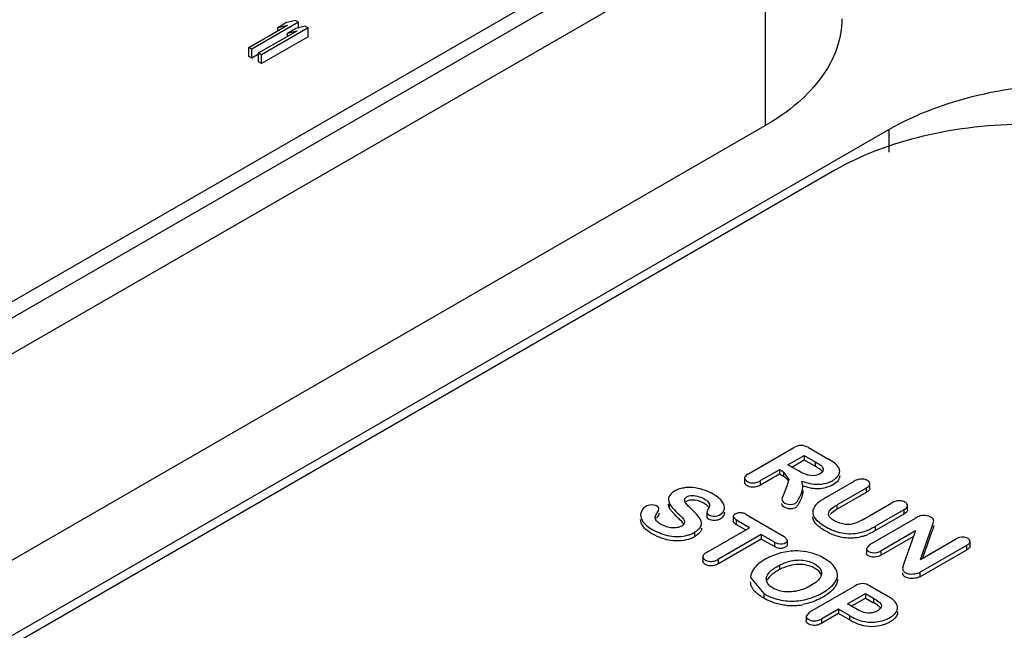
# Model space of a CAD drawing. Header units: millimetres. Extents: x 25 to 197, y 70 to 241.
# Tile 20 of 23: x 154 to 172, y 168 to 179. Entities that reach past the tile are written whole.
import ezdxf

# ---------------------------------------------------------------- set-up
doc = ezdxf.new("R2010")
doc.units = ezdxf.units.MM
doc.header["$LTSCALE"] = 20.234425
doc.layers.get('0').update_dxf_attribs({"linetype": 'CONTINUOUS'})

msp = doc.modelspace()

# ---------------------------------------------------------------- linework, layer by layer
at = {"color": 7, "linetype": 'Continuous'}
for p, q in [((166.46, 181.599), (138.459, 165.433)), ((166.929, 181.574), (138.645, 165.244)), ((138.927, 164.754), (167.212, 181.084)), ((167.212, 181.084), (167.212, 177.328)), ((158.717, 179.211), (157.869, 178.721)), ((158.34, 179.116), (158.485, 179.199)), ((158.664, 179.242), (158.485, 179.199)), ((158.664, 179.242), (158.717, 179.211)), ((158.717, 179.097), (158.717, 179.211)), ((157.816, 178.752), (158.52, 179.158)), ((157.992, 178.65), (158.697, 179.056)), ((158.894, 179.109), (158.045, 178.619)), ((158.34, 179.116), (158.52, 179.158)), ((158.34, 179.055), (158.34, 179.116)), ((158.517, 179.014), (158.662, 179.097)), ((158.517, 179.014), (158.697, 179.056)), ((158.517, 178.953), (158.517, 179.014)), ((158.841, 179.139), (158.662, 179.097)), ((158.841, 179.139), (158.894, 179.109)), ((158.894, 178.946), (158.894, 179.109)), ((158.894, 178.946), (158.045, 178.456)), ((157.816, 178.588), (157.816, 178.752)), ((157.869, 178.721), (157.816, 178.752)), ((157.869, 178.558), (157.869, 178.721)), ((157.992, 178.486), (157.992, 178.65)), ((158.045, 178.619), (157.992, 178.65)), ((157.869, 178.558), (157.816, 178.588)), ((158.001, 178.634), (157.869, 178.558)), ((158.045, 178.456), (157.992, 178.486)), ((158.045, 178.456), (158.045, 178.619)), ((138.927, 160.998), (167.212, 177.328)), ((139.052, 159.699), (169.462, 177.256)), ((169.462, 177.256), (169.462, 176.841)), ((168.479, 176.514), (146.78, 163.986)), ((166.908, 170.987), (167.732, 171.463)), ((167.625, 171.15), (167.919, 171.32)), ((167.919, 171.32), (168.12, 171.204)), ((167.919, 171.32), (167.919, 171.238)), ((167.998, 171.463), (168.351, 171.259)), ((167.819, 171.038), (167.625, 171.15)), ((167.696, 171.109), (167.919, 171.238)), ((167.919, 171.238), (168.12, 171.123)), ((168.12, 171.204), (168.12, 171.123)), ((167.469, 171.06), (167.125, 170.861)), ((167.469, 170.978), (167.125, 170.78)), ((167.545, 171.016), (167.469, 171.06)), ((167.469, 171.06), (167.469, 170.978)), ((167.545, 170.935), (167.469, 170.978)), ((167.545, 171.016), (167.545, 170.935)), ((167.545, 171.016), (167.644, 170.884)), ((166.838, 170.91), (166.838, 170.828)), ((167.125, 170.78), (167.125, 170.861)), ((167.644, 170.884), (167.606, 170.758)), ((167.899, 170.763), (167.878, 170.854)), ((168.316, 170.553), (168.831, 170.851)), ((169.117, 170.721), (169.117, 170.802)), ((167.548, 170.624), (167.517, 170.525)), ((167.606, 170.758), (167.548, 170.624)), ((169.048, 170.726), (168.522, 170.421)), ((169.048, 170.644), (168.522, 170.34)), ((169.048, 170.726), (169.048, 170.644)), ((165.449, 170.517), (165.464, 170.455)), ((165.464, 170.373), (165.449, 170.435)), ((165.464, 170.455), (165.464, 170.373)), ((168.522, 170.34), (168.522, 170.421)), ((168.984, 170.149), (169.515, 170.456)), ((169.801, 170.326), (169.801, 170.408)), ((165.279, 170.35), (165.275, 170.369)), ((166.152, 170.287), (166.152, 170.205)), ((166.867, 170.244), (167.557, 169.846)), ((169.732, 170.331), (169.217, 170.033)), ((169.732, 170.249), (169.217, 169.951)), ((169.732, 170.331), (169.732, 170.249)), ((166.63, 170.206), (166.63, 170.125)), ((166.63, 170.206), (166.688, 170.141)), ((166.924, 170.004), (166.688, 170.141)), ((166.688, 170.059), (166.688, 170.141)), ((166.854, 169.963), (166.688, 170.059)), ((169.118, 169.701), (169.944, 170.179)), ((170.251, 170.033), (170.28, 170.126)), ((165.927, 169.921), (165.927, 169.839)), ((166.146, 169.555), (166.924, 170.004)), ((167.141, 169.879), (166.362, 169.43)), ((167.378, 169.743), (167.141, 169.879)), ((167.141, 169.879), (167.141, 169.798)), ((169.217, 169.951), (169.217, 170.033)), ((169.949, 169.947), (169.321, 169.584)), ((169.949, 169.947), (169.732, 169.351)), ((170.037, 169.427), (170.251, 170.033)), ((170.251, 169.951), (170.074, 169.448)), ((167.141, 169.798), (166.362, 169.348)), ((167.378, 169.661), (167.141, 169.798)), ((167.378, 169.743), (167.378, 169.661)), ((167.615, 169.779), (167.557, 169.846)), ((167.615, 169.698), (167.615, 169.779)), ((169.118, 169.701), (169.053, 169.628)), ((169.911, 169.843), (169.321, 169.503)), ((170.037, 169.427), (170.675, 169.795)), ((170.94, 169.671), (170.94, 169.753)), ((169.053, 169.628), (169.053, 169.547)), ((169.321, 169.503), (169.321, 169.584)), ((170.874, 169.68), (170.031, 169.193)), ((170.874, 169.598), (170.031, 169.112)), ((170.874, 169.68), (170.874, 169.598)), ((166.077, 169.477), (166.077, 169.395)), ((166.362, 169.348), (166.362, 169.43)), ((169.732, 169.351), (169.713, 169.266)), ((167.47, 169.321), (167.47, 169.24)), ((170.031, 169.112), (170.031, 169.193)), ((166.946, 169.099), (167.184, 168.803)), ((167.184, 168.803), (167.184, 168.721)), ((168.023, 168.47), (168.849, 168.946)), ((168.708, 168.615), (169.036, 168.804)), ((169.036, 168.804), (169.182, 168.719)), ((169.036, 168.804), (169.036, 168.722)), ((169.119, 168.944), (169.398, 168.783)), ((168.855, 168.53), (168.708, 168.615)), ((168.779, 168.574), (169.036, 168.722)), ((169.036, 168.722), (169.182, 168.638)), ((169.182, 168.719), (169.182, 168.638)), ((168.023, 168.47), (167.955, 168.393)), ((168.545, 168.52), (168.241, 168.345)), ((168.545, 168.439), (168.241, 168.263)), ((168.743, 168.405), (168.545, 168.52)), ((168.545, 168.52), (168.545, 168.439)), ((168.743, 168.324), (168.545, 168.439)), ((167.955, 168.393), (167.955, 168.311)), ((168.241, 168.263), (168.241, 168.345)), ((168.743, 168.405), (168.743, 168.324))]:
    msp.add_line(p, q, dxfattribs=at)
for points in [[(165.275, 170.369), (165.221, 170.408), (165.135, 170.421), (165.055, 170.4), (164.989, 170.351), (164.95, 170.276), (164.945, 170.235)], [(165.211, 170.189), (165.228, 170.247), (165.269, 170.314), (165.279, 170.35)]]:
    msp.add_lwpolyline(points, dxfattribs=at)
for centre, radius, start, end in [((165.569, 170.517), 0.12, 180, 180.3835), ((168.751, 170.634), 0.823, 286.9252, 293.1494), ((167.699, 169.659), 1.074, 264.8251, 280.2156)]:
    msp.add_arc(centre, radius, start, end, dxfattribs=at)
for points, knots in [([(168.606, 179.272), (168.606, 179.091), (168.539, 178.713), (168.253, 178.186), (167.8, 177.71), (167.421, 177.448), (167.212, 177.328)], [0, 0, 0, 0, 0.217782, 0.450909, 0.710295, 1, 1, 1, 1]), ([(169.462, 177.256), (169.964, 177.545), (171.131, 177.968), (172.997, 178.171), (174.864, 177.968), (176.031, 177.545), (176.533, 177.256)], [0, 0, 0, 0, 0.23724, 0.499999, 0.762759, 1, 1, 1, 1]), ([(175.471, 176.514), (174.975, 176.801), (173.821, 177.219), (171.975, 177.419), (170.13, 177.219), (168.976, 176.801), (168.479, 176.514)], [0, 0, 0, 0, 0.237241, 0.500001, 0.76276, 1, 1, 1, 1]), ([(167.998, 171.463), (167.958, 171.486), (167.865, 171.52), (167.772, 171.486), (167.732, 171.463)], [0, 0, 0, 0, 0.499575, 1, 1, 1, 1]), ([(168.12, 171.204), (168.154, 171.185), (168.205, 171.159), (168.257, 171.11), (168.268, 171.078), (168.268, 171.064)], [0, 0, 0, 0, 0.557526, 0.795729, 1, 1, 1, 1]), ([(168.567, 171.03), (168.567, 171.053), (168.548, 171.116), (168.465, 171.193), (168.391, 171.236), (168.351, 171.259)], [0, 0, 0, 0, 0.209004, 0.576044, 1, 1, 1, 1]), ([(166.908, 170.987), (166.899, 170.982), (166.87, 170.964), (166.838, 170.935), (166.838, 170.91)], [0, 0, 0, 0, 0.293129, 1, 1, 1, 1]), ([(167.985, 170.963), (167.969, 170.968), (167.911, 170.987), (167.857, 171.016), (167.819, 171.038)], [0, 0, 0, 0, 0.272213, 1, 1, 1, 1]), ([(168.268, 171.064), (168.268, 171.018), (168.153, 170.939), (168.045, 170.946), (167.985, 170.963)], [0, 0, 0, 0, 0.419144, 1, 1, 1, 1]), ([(168.059, 170.803), (168.119, 170.793), (168.238, 170.79), (168.378, 170.829), (168.471, 170.88), (168.536, 170.934), (168.567, 170.993), (168.567, 171.03)], [0, 0, 0, 0, 0.298364, 0.581181, 0.706191, 0.816976, 1, 1, 1, 1]), ([(168.251, 171.03), (168.248, 171.034), (168.236, 171.049), (168.221, 171.061), (168.209, 171.069)], [0, 0, 0, 0, 0.233555, 1, 1, 1, 1]), ([(168.567, 170.949), (168.567, 170.927), (168.558, 170.897), (168.542, 170.871), (168.538, 170.865)], [0, 0, 0, 0, 0.734119, 1, 1, 1, 1]), ([(166.838, 170.91), (166.838, 170.889), (166.863, 170.857), (166.907, 170.835), (166.966, 170.818), (167.044, 170.822), (167.1, 170.847), (167.125, 170.861)], [0, 0, 0, 0, 0.187542, 0.311831, 0.451166, 0.737911, 1, 1, 1, 1]), ([(167.125, 170.78), (167.1, 170.765), (167.044, 170.741), (166.966, 170.736), (166.907, 170.754), (166.863, 170.776), (166.838, 170.807), (166.838, 170.828)], [0, 0, 0, 0, 0.262081, 0.548819, 0.688154, 0.812446, 1, 1, 1, 1]), ([(167.63, 170.86), (167.626, 170.867), (167.605, 170.899), (167.571, 170.92), (167.545, 170.935)], [0, 0, 0, 0, 0.219565, 1, 1, 1, 1]), ([(167.865, 170.612), (167.87, 170.624), (167.889, 170.673), (167.898, 170.724), (167.898, 170.763)], [0, 0, 0, 0, 0.255353, 1, 1, 1, 1]), ([(167.878, 170.854), (167.892, 170.849), (167.951, 170.828), (168.012, 170.811), (168.059, 170.803)], [0, 0, 0, 0, 0.240955, 1, 1, 1, 1]), ([(168.059, 170.721), (168.045, 170.724), (167.99, 170.735), (167.936, 170.751), (167.896, 170.765)], [0, 0, 0, 0, 0.256164, 1, 1, 1, 1]), ([(168.538, 170.865), (168.514, 170.832), (168.44, 170.774), (168.355, 170.742), (168.307, 170.73)], [0, 0, 0, 0, 0.450365, 1, 1, 1, 1]), ([(169.117, 170.802), (169.117, 170.823), (169.092, 170.855), (169.049, 170.876), (168.99, 170.894), (168.912, 170.889), (168.856, 170.865), (168.831, 170.851)], [0, 0, 0, 0, 0.187149, 0.311307, 0.450654, 0.737788, 1, 1, 1, 1]), ([(169.048, 170.726), (169.057, 170.731), (169.086, 170.748), (169.117, 170.778), (169.117, 170.802)], [0, 0, 0, 0, 0.293026, 1, 1, 1, 1]), ([(166.47, 170.369), (166.47, 170.454), (166.345, 170.576), (166.166, 170.669), (165.985, 170.728), (165.825, 170.743), (165.701, 170.725), (165.618, 170.699), (165.547, 170.663), (165.48, 170.611), (165.448, 170.552), (165.449, 170.516)], [0, 0, 0, 0, 0.203265, 0.34476, 0.497955, 0.650914, 0.725292, 0.795312, 0.858244, 0.913133, 1, 1, 1, 1]), ([(165.746, 170.511), (165.746, 170.519), (165.749, 170.535), (165.774, 170.564), (165.841, 170.593), (165.95, 170.591), (166.066, 170.551), (166.159, 170.5), (166.198, 170.441), (166.198, 170.415)], [0, 0, 0, 0, 0.040786, 0.08592, 0.20181, 0.42399, 0.659723, 0.857615, 1, 1, 1, 1]), ([(167.516, 170.525), (167.516, 170.444), (167.7, 170.396), (167.791, 170.473), (167.826, 170.537), (167.851, 170.582), (167.865, 170.612)], [0, 0, 0, 0, 0.528345, 0.661797, 0.77819, 1, 1, 1, 1]), ([(167.898, 170.682), (167.899, 170.643), (167.889, 170.59), (167.869, 170.541), (167.864, 170.529)], [0, 0, 0, 0, 0.744502, 1, 1, 1, 1]), ([(169.117, 170.721), (169.117, 170.716), (169.114, 170.695), (169.098, 170.679), (169.085, 170.669)], [0, 0, 0, 0, 0.223142, 1, 1, 1, 1]), ([(165.464, 170.455), (165.469, 170.444), (165.496, 170.398), (165.531, 170.359), (165.559, 170.33)], [0, 0, 0, 0, 0.227838, 1, 1, 1, 1]), ([(165.962, 170.25), (165.917, 170.3), (165.847, 170.364), (165.766, 170.445), (165.746, 170.491), (165.746, 170.511)], [0, 0, 0, 0, 0.588453, 0.82365, 1, 1, 1, 1]), ([(166.059, 170.469), (166.007, 170.491), (165.923, 170.516), (165.82, 170.503), (165.776, 170.482), (165.761, 170.467)], [0, 0, 0, 0, 0.552658, 0.803151, 1, 1, 1, 1]), ([(166.19, 170.366), (166.179, 170.388), (166.138, 170.43), (166.088, 170.456), (166.059, 170.469)], [0, 0, 0, 0, 0.439215, 1, 1, 1, 1]), ([(166.198, 170.415), (166.198, 170.391), (166.176, 170.349), (166.152, 170.309), (166.152, 170.287)], [0, 0, 0, 0, 0.517745, 1, 1, 1, 1]), ([(167.864, 170.529), (167.85, 170.498), (167.826, 170.454), (167.79, 170.391), (167.699, 170.315), (167.516, 170.363), (167.516, 170.443)], [0, 0, 0, 0, 0.221649, 0.338127, 0.472052, 1, 1, 1, 1]), ([(168.316, 170.553), (168.285, 170.536), (168.233, 170.504), (168.166, 170.452), (168.103, 170.389), (168.077, 170.326), (168.077, 170.287)], [0, 0, 0, 0, 0.287611, 0.492625, 0.68183, 1, 1, 1, 1]), ([(168.365, 170.255), (168.365, 170.271), (168.38, 170.317), (168.439, 170.373), (168.493, 170.405), (168.522, 170.421)], [0, 0, 0, 0, 0.210641, 0.577844, 1, 1, 1, 1]), ([(169.801, 170.408), (169.801, 170.428), (169.776, 170.46), (169.732, 170.482), (169.674, 170.499), (169.596, 170.495), (169.54, 170.47), (169.515, 170.456)], [0, 0, 0, 0, 0.187143, 0.311322, 0.450812, 0.737804, 1, 1, 1, 1]), ([(169.769, 170.356), (169.774, 170.359), (169.789, 170.373), (169.801, 170.393), (169.801, 170.408)], [0, 0, 0, 0, 0.286929, 1, 1, 1, 1]), ([(164.945, 170.235), (164.945, 170.202), (164.968, 170.129), (165.051, 170.039), (165.168, 169.96), (165.312, 169.896), (165.471, 169.852), (165.636, 169.836), (165.766, 169.859), (165.864, 169.886), (165.907, 169.908), (165.927, 169.921)], [0, 0, 0, 0, 0.085933, 0.188255, 0.312163, 0.451223, 0.595875, 0.738775, 0.875789, 0.937338, 1, 1, 1, 1]), ([(165.515, 170.297), (165.51, 170.304), (165.491, 170.327), (165.474, 170.353), (165.464, 170.373)], [0, 0, 0, 0, 0.265702, 1, 1, 1, 1]), ([(165.732, 170.067), (165.72, 170.087), (165.685, 170.124), (165.61, 170.198), (165.55, 170.255), (165.515, 170.297)], [0, 0, 0, 0, 0.222325, 0.476602, 1, 1, 1, 1]), ([(165.559, 170.33), (165.597, 170.29), (165.654, 170.236), (165.723, 170.168), (165.744, 170.127), (165.744, 170.108)], [0, 0, 0, 0, 0.557225, 0.805598, 1, 1, 1, 1]), ([(166.054, 170.077), (166.054, 170.092), (166.041, 170.158), (165.996, 170.212), (165.962, 170.25)], [0, 0, 0, 0, 0.220405, 1, 1, 1, 1]), ([(166.152, 170.287), (166.152, 170.276), (166.161, 170.252), (166.183, 170.24), (166.195, 170.235)], [0, 0, 0, 0, 0.433717, 1, 1, 1, 1]), ([(166.195, 170.235), (166.24, 170.215), (166.337, 170.206), (166.421, 170.257), (166.444, 170.29)], [0, 0, 0, 0, 0.543945, 1, 1, 1, 1]), ([(166.867, 170.244), (166.846, 170.256), (166.8, 170.276), (166.736, 170.28), (166.688, 170.266), (166.652, 170.249), (166.63, 170.223), (166.63, 170.206)], [0, 0, 0, 0, 0.26225, 0.547436, 0.687959, 0.81399, 1, 1, 1, 1]), ([(168.077, 170.287), (168.077, 170.254), (168.102, 170.182), (168.188, 170.102), (168.297, 170.03), (168.422, 169.961), (168.569, 169.913), (168.783, 169.881), (168.95, 169.91), (169.05, 169.95)], [0, 0, 0, 0, 0.086158, 0.189286, 0.3073, 0.43042, 0.566806, 0.714083, 1, 1, 1, 1]), ([(168.984, 170.149), (168.93, 170.118), (168.844, 170.075), (168.715, 170.056), (168.615, 170.071), (168.524, 170.102), (168.445, 170.141), (168.385, 170.189), (168.365, 170.234), (168.365, 170.255)], [0, 0, 0, 0, 0.262449, 0.401131, 0.542191, 0.681281, 0.807991, 0.913412, 1, 1, 1, 1]), ([(168.522, 170.34), (168.509, 170.332), (168.463, 170.305), (168.417, 170.273), (168.392, 170.242)], [0, 0, 0, 0, 0.266841, 1, 1, 1, 1]), ([(169.801, 170.326), (169.801, 170.321), (169.797, 170.301), (169.782, 170.284), (169.769, 170.274)], [0, 0, 0, 0, 0.223851, 1, 1, 1, 1]), ([(170.28, 170.126), (170.28, 170.181), (170.179, 170.224), (170.091, 170.228), (170.019, 170.219), (169.973, 170.195), (169.944, 170.179)], [0, 0, 0, 0, 0.437185, 0.589054, 0.737451, 1, 1, 1, 1]), ([(165.369, 169.8), (165.312, 169.817), (165.206, 169.858), (165.071, 169.941), (164.973, 170.037), (164.945, 170.117), (164.945, 170.153)], [0, 0, 0, 0, 0.307264, 0.584803, 0.81287, 1, 1, 1, 1]), ([(165.744, 170.108), (165.744, 170.089), (165.722, 170.047), (165.654, 170.01), (165.565, 169.996), (165.466, 170.005), (165.37, 170.036), (165.277, 170.084), (165.211, 170.145), (165.211, 170.189)], [0, 0, 0, 0, 0.084906, 0.199084, 0.342888, 0.499348, 0.654709, 0.798698, 1, 1, 1, 1]), ([(165.927, 169.921), (165.943, 169.932), (165.971, 169.951), (166.006, 169.983), (166.041, 170.019), (166.054, 170.055), (166.054, 170.077)], [0, 0, 0, 0, 0.281361, 0.48944, 0.682113, 1, 1, 1, 1]), ([(166.447, 170.212), (166.433, 170.192), (166.391, 170.154), (166.305, 170.129), (166.222, 170.139), (166.165, 170.166), (166.156, 170.187)], [0, 0, 0, 0, 0.225016, 0.497094, 0.789685, 1, 1, 1, 1]), ([(166.668, 170.072), (166.662, 170.076), (166.645, 170.088), (166.63, 170.109), (166.63, 170.125)], [0, 0, 0, 0, 0.292084, 1, 1, 1, 1]), ([(168.818, 169.815), (168.727, 169.808), (168.593, 169.823), (168.431, 169.878), (168.326, 169.932), (168.233, 169.989), (168.152, 170.052), (168.092, 170.122), (168.077, 170.179), (168.077, 170.205)], [0, 0, 0, 0, 0.303355, 0.443538, 0.57139, 0.695361, 0.811338, 0.912053, 1, 1, 1, 1]), ([(166.054, 169.995), (166.054, 169.977), (166.042, 169.937), (166.014, 169.908), (165.997, 169.893)], [0, 0, 0, 0, 0.450682, 1, 1, 1, 1]), ([(169.05, 169.95), (169.065, 169.955), (169.123, 169.98), (169.177, 170.01), (169.217, 170.033)], [0, 0, 0, 0, 0.258318, 1, 1, 1, 1]), ([(169.217, 169.951), (169.206, 169.945), (169.159, 169.918), (169.111, 169.893), (169.074, 169.878)], [0, 0, 0, 0, 0.244224, 1, 1, 1, 1]), ([(165.927, 169.839), (165.881, 169.81), (165.769, 169.774), (165.654, 169.76), (165.593, 169.762)], [0, 0, 0, 0, 0.473026, 1, 1, 1, 1]), ([(167.378, 169.743), (167.42, 169.718), (167.502, 169.689), (167.615, 169.741), (167.615, 169.779)], [0, 0, 0, 0, 0.557239, 1, 1, 1, 1]), ([(167.615, 169.698), (167.615, 169.689), (167.605, 169.663), (167.562, 169.637), (167.525, 169.629), (167.504, 169.627)], [0, 0, 0, 0, 0.186381, 0.549484, 1, 1, 1, 1]), ([(168.99, 169.847), (168.977, 169.843), (168.92, 169.827), (168.862, 169.818), (168.818, 169.815)], [0, 0, 0, 0, 0.240999, 1, 1, 1, 1]), ([(170.94, 169.753), (170.94, 169.796), (170.814, 169.856), (170.722, 169.823), (170.675, 169.795)], [0, 0, 0, 0, 0.442378, 1, 1, 1, 1]), ([(170.874, 169.68), (170.882, 169.685), (170.91, 169.702), (170.94, 169.729), (170.94, 169.753)], [0, 0, 0, 0, 0.292777, 1, 1, 1, 1]), ([(166.146, 169.555), (166.137, 169.55), (166.108, 169.532), (166.077, 169.502), (166.077, 169.477)], [0, 0, 0, 0, 0.2929, 1, 1, 1, 1]), ([(167.75, 169.581), (167.652, 169.579), (167.461, 169.546), (167.244, 169.454), (167.099, 169.356), (166.995, 169.259), (166.946, 169.161), (166.946, 169.099)], [0, 0, 0, 0, 0.293182, 0.573619, 0.701125, 0.814953, 1, 1, 1, 1]), ([(167.504, 169.627), (167.492, 169.626), (167.448, 169.628), (167.405, 169.645), (167.378, 169.661)], [0, 0, 0, 0, 0.265894, 1, 1, 1, 1]), ([(168.286, 169.446), (168.248, 169.468), (168.081, 169.55), (167.891, 169.584), (167.75, 169.581)], [0, 0, 0, 0, 0.239601, 1, 1, 1, 1]), ([(169.053, 169.628), (169.053, 169.585), (169.18, 169.525), (169.273, 169.556), (169.321, 169.584)], [0, 0, 0, 0, 0.440197, 1, 1, 1, 1]), ([(169.321, 169.503), (169.273, 169.475), (169.18, 169.444), (169.053, 169.503), (169.053, 169.547)], [0, 0, 0, 0, 0.559805, 1, 1, 1, 1]), ([(170.94, 169.671), (170.94, 169.66), (170.933, 169.645), (170.923, 169.634), (170.92, 169.631)], [0, 0, 0, 0, 0.719289, 1, 1, 1, 1]), ([(166.077, 169.477), (166.077, 169.43), (166.179, 169.382), (166.28, 169.392), (166.338, 169.416), (166.362, 169.43)], [0, 0, 0, 0, 0.437033, 0.731528, 1, 1, 1, 1]), ([(166.362, 169.348), (166.338, 169.334), (166.28, 169.31), (166.179, 169.301), (166.077, 169.349), (166.077, 169.395)], [0, 0, 0, 0, 0.268472, 0.562967, 1, 1, 1, 1]), ([(167.47, 169.321), (167.547, 169.361), (167.67, 169.406), (167.842, 169.42), (168.035, 169.402), (168.239, 169.296), (168.239, 169.178)], [0, 0, 0, 0, 0.299773, 0.448269, 0.590906, 1, 1, 1, 1]), ([(167.901, 169.331), (167.884, 169.333), (167.815, 169.337), (167.745, 169.33), (167.693, 169.32)], [0, 0, 0, 0, 0.244726, 1, 1, 1, 1]), ([(168.086, 169.279), (168.072, 169.286), (168.013, 169.311), (167.95, 169.326), (167.901, 169.331)], [0, 0, 0, 0, 0.238654, 1, 1, 1, 1]), ([(168.529, 169.146), (168.529, 169.204), (168.48, 169.295), (168.383, 169.384), (168.32, 169.426), (168.286, 169.446)], [0, 0, 0, 0, 0.435069, 0.703311, 1, 1, 1, 1]), ([(167.233, 169.065), (167.233, 169.115), (167.283, 169.195), (167.376, 169.268), (167.437, 169.304), (167.47, 169.321)], [0, 0, 0, 0, 0.416176, 0.692258, 1, 1, 1, 1]), ([(167.47, 169.24), (167.422, 169.215), (167.339, 169.164), (167.269, 169.091), (167.25, 169.052)], [0, 0, 0, 0, 0.554213, 1, 1, 1, 1]), ([(167.693, 169.32), (167.634, 169.308), (167.559, 169.283), (167.487, 169.248), (167.47, 169.24)], [0, 0, 0, 0, 0.755498, 1, 1, 1, 1]), ([(168.239, 169.178), (168.239, 169.158), (168.224, 169.1), (168.154, 169.019), (168.084, 168.972), (168.043, 168.95)], [0, 0, 0, 0, 0.198077, 0.55286, 1, 1, 1, 1]), ([(168.231, 169.141), (168.227, 169.155), (168.195, 169.216), (168.134, 169.256), (168.086, 169.279)], [0, 0, 0, 0, 0.212747, 1, 1, 1, 1]), ([(168.333, 168.867), (168.362, 168.887), (168.451, 168.957), (168.529, 169.065), (168.529, 169.146)], [0, 0, 0, 0, 0.29767, 1, 1, 1, 1]), ([(169.712, 169.266), (169.712, 169.244), (169.736, 169.191), (169.826, 169.158), (169.929, 169.16), (170.002, 169.176), (170.031, 169.193)], [0, 0, 0, 0, 0.175463, 0.417538, 0.72366, 1, 1, 1, 1]), ([(170.031, 169.112), (170.002, 169.095), (169.929, 169.078), (169.826, 169.076), (169.736, 169.109), (169.712, 169.162), (169.712, 169.184)], [0, 0, 0, 0, 0.276341, 0.582463, 0.824537, 1, 1, 1, 1]), ([(166.984, 168.895), (166.978, 168.905), (166.957, 168.942), (166.946, 168.986), (166.946, 169.017)], [0, 0, 0, 0, 0.267694, 1, 1, 1, 1]), ([(168.043, 168.95), (168.005, 168.928), (167.924, 168.89), (167.795, 168.848), (167.661, 168.829), (167.531, 168.838), (167.414, 168.871), (167.319, 168.921), (167.251, 168.984), (167.233, 169.04), (167.233, 169.065)], [0, 0, 0, 0, 0.141104, 0.288717, 0.43481, 0.575732, 0.706453, 0.822231, 0.918831, 1, 1, 1, 1]), ([(168.529, 169.065), (168.529, 169.056), (168.527, 169.018), (168.513, 168.982), (168.5, 168.958)], [0, 0, 0, 0, 0.242274, 1, 1, 1, 1]), ([(169.119, 168.944), (169.078, 168.967), (168.985, 169.004), (168.89, 168.97), (168.849, 168.946)], [0, 0, 0, 0, 0.497455, 1, 1, 1, 1]), ([(167.184, 168.721), (167.163, 168.734), (167.088, 168.781), (167.019, 168.841), (166.984, 168.895)], [0, 0, 0, 0, 0.276802, 1, 1, 1, 1]), ([(167.184, 168.803), (167.27, 168.753), (167.464, 168.678), (167.776, 168.654), (168.075, 168.722), (168.255, 168.812), (168.333, 168.867)], [0, 0, 0, 0, 0.24758, 0.506733, 0.763123, 1, 1, 1, 1]), ([(168.5, 168.958), (168.491, 168.942), (168.446, 168.874), (168.384, 168.82), (168.332, 168.784)], [0, 0, 0, 0, 0.223777, 1, 1, 1, 1]), ([(167.602, 168.59), (167.564, 168.593), (167.419, 168.614), (167.278, 168.667), (167.184, 168.721)], [0, 0, 0, 0, 0.258385, 1, 1, 1, 1]), ([(168.195, 168.704), (168.172, 168.693), (168.074, 168.649), (167.969, 168.617), (167.889, 168.603)], [0, 0, 0, 0, 0.243008, 1, 1, 1, 1]), ([(168.332, 168.784), (168.322, 168.777), (168.278, 168.748), (168.231, 168.722), (168.195, 168.704)], [0, 0, 0, 0, 0.240938, 1, 1, 1, 1]), ([(169.182, 168.719), (169.215, 168.7), (169.273, 168.67), (169.326, 168.611), (169.326, 168.581)], [0, 0, 0, 0, 0.568545, 1, 1, 1, 1]), ([(169.279, 168.575), (169.272, 168.581), (169.241, 168.604), (169.207, 168.623), (169.182, 168.638)], [0, 0, 0, 0, 0.240816, 1, 1, 1, 1]), ([(169.621, 168.551), (169.621, 168.574), (169.605, 168.625), (169.55, 168.684), (169.478, 168.736), (169.425, 168.767), (169.398, 168.783)], [0, 0, 0, 0, 0.20796, 0.447432, 0.715598, 1, 1, 1, 1]), ([(168.743, 168.405), (168.82, 168.361), (168.945, 168.302), (169.129, 168.278), (169.272, 168.288), (169.404, 168.327), (169.516, 168.383), (169.597, 168.456), (169.621, 168.521), (169.621, 168.551)], [0, 0, 0, 0, 0.261081, 0.401974, 0.544634, 0.682949, 0.807466, 0.911784, 1, 1, 1, 1]), ([(169.326, 168.581), (169.326, 168.547), (169.276, 168.497), (169.202, 168.464), (169.103, 168.441), (168.98, 168.464), (168.894, 168.508), (168.855, 168.53)], [0, 0, 0, 0, 0.19178, 0.32206, 0.462683, 0.748231, 1, 1, 1, 1]), ([(169.617, 168.437), (169.602, 168.377), (169.517, 168.298), (169.385, 168.239), (169.303, 168.216), (169.26, 168.209)], [0, 0, 0, 0, 0.425982, 0.700956, 1, 1, 1, 1]), ([(169.313, 168.538), (169.311, 168.542), (169.301, 168.555), (169.289, 168.567), (169.279, 168.575)], [0, 0, 0, 0, 0.231926, 1, 1, 1, 1]), ([(167.955, 168.393), (167.955, 168.346), (168.057, 168.299), (168.159, 168.308), (168.217, 168.331), (168.241, 168.345)], [0, 0, 0, 0, 0.436297, 0.731407, 1, 1, 1, 1]), ([(168.241, 168.263), (168.217, 168.249), (168.159, 168.226), (168.057, 168.217), (167.955, 168.264), (167.955, 168.311)], [0, 0, 0, 0, 0.268593, 0.563704, 1, 1, 1, 1]), ([(168.848, 168.269), (168.839, 168.273), (168.803, 168.29), (168.769, 168.309), (168.743, 168.324)], [0, 0, 0, 0, 0.258119, 1, 1, 1, 1]), ([(169.26, 168.209), (169.189, 168.198), (169.046, 168.196), (168.911, 168.241), (168.848, 168.269)], [0, 0, 0, 0, 0.510826, 1, 1, 1, 1])]:
    msp.add_open_spline(points, degree=3, knots=knots, dxfattribs=at)
for points in [[(168.209, 171.069), (168.181, 171.089), (168.15, 171.105), (168.12, 171.123)], [(168.307, 170.73), (168.227, 170.71), (168.141, 170.708), (168.059, 170.721)], [(169.085, 170.669), (169.074, 170.659), (169.061, 170.651), (169.048, 170.644)], [(165.268, 170.231), (165.258, 170.212), (165.246, 170.194), (165.235, 170.176)], [(165.28, 170.268), (165.28, 170.255), (165.274, 170.242), (165.268, 170.231)], [(166.444, 170.29), (166.46, 170.313), (166.47, 170.342), (166.47, 170.369)], [(166.47, 170.288), (166.47, 170.261), (166.461, 170.234), (166.447, 170.212)], [(169.732, 170.331), (169.745, 170.338), (169.758, 170.346), (169.769, 170.356)], [(169.769, 170.274), (169.758, 170.265), (169.745, 170.256), (169.732, 170.249)], [(166.156, 170.187), (166.153, 170.193), (166.152, 170.199), (166.152, 170.205)], [(166.688, 170.059), (166.681, 170.063), (166.674, 170.067), (166.668, 170.072)], [(170.28, 170.045), (170.28, 170.03), (170.276, 170.015), (170.271, 170.001)], [(165.997, 169.893), (165.976, 169.873), (165.952, 169.855), (165.927, 169.839)], [(170.271, 170.001), (170.265, 169.984), (170.258, 169.968), (170.251, 169.951)], [(165.593, 169.762), (165.518, 169.764), (165.442, 169.778), (165.369, 169.8)], [(170.92, 169.631), (170.906, 169.618), (170.89, 169.608), (170.874, 169.598)], [(169.621, 168.47), (169.621, 168.459), (169.619, 168.448), (169.617, 168.437)]]:
    msp.add_open_spline(points, degree=3, dxfattribs=at)

doc.saveas('drawing.dxf')
